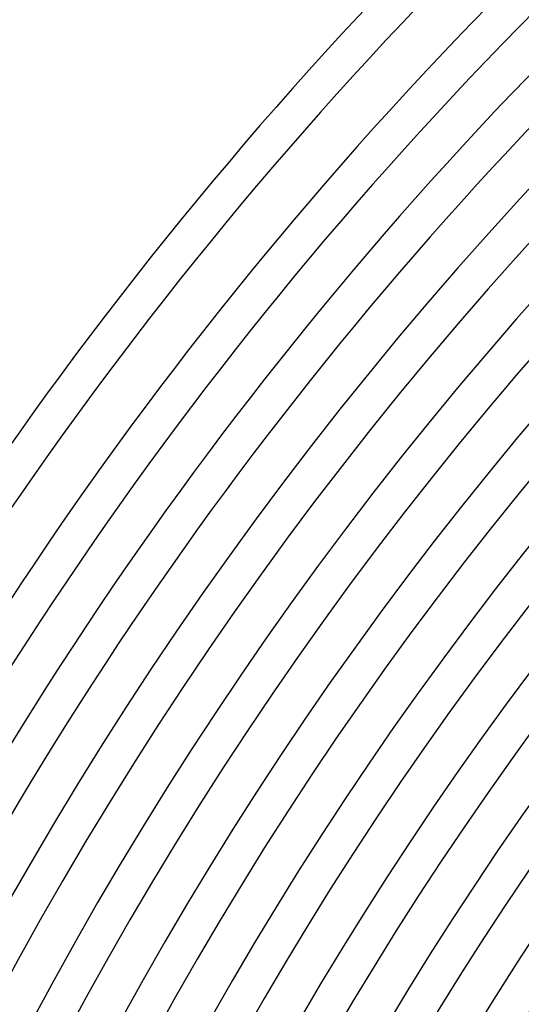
# Model space of a CAD drawing. Header units: millimetres. Extents: x -485 to 485, y -485 to 485.
# Tile 54 of 110: x -359 to -304, y 192 to 300. Entities that reach past the tile are written whole.
import ezdxf

# ---------------------------------------------------------------- set-up
doc = ezdxf.new("R2010")
doc.units = ezdxf.units.MM
doc.layers.add('THICK', color=7, linetype='Continuous')

msp = doc.modelspace()

# ---------------------------------------------------------------- linework, layer by layer
at = {"layer": 'THICK'}
for radius, start, end in [(440, 135.2604, 179.7396), (436, 135.242, 179.758), (430.5, 135.2662, 179.7338), (426.5, 135.1689, 179.8312), (422, 135.2716, 179.7284), (418, 135.1875, 179.8125), (413.5, 135.2771, 179.7229), (409.5, 135.2049, 179.7951), (405, 135.283, 179.717), (401, 135.2213, 179.7787), (396.5, 135.289, 179.711), (392.5, 135.2369, 179.763), (388, 135.2953, 179.7047), (384, 135.252, 179.748), (379.5, 135.302, 179.6981), (375.5, 135.2665, 179.7335), (371, 135.3089, 179.6911), (367, 135.2805, 179.7194), (362.5, 135.3161, 179.6839), (358.5, 135.2942, 179.7057), (354, 135.3237, 179.6763), (350, 135.3077, 179.6923), (345.5, 135.3317, 179.6683), (341.5, 135.3208, 179.6792), (337, 135.34, 179.66), (333, 135.3336, 179.6664), (328.5, 135.3488, 179.6511), (324.5, 135.3462, 179.6538), (320, 135.3581, 179.6419), (316, 135.3586, 179.6414), (311.5, 135.3679, 179.6321), (307.5, 135.3708, 179.6292)]:
    msp.add_arc((0, 0), radius, start, end, dxfattribs=at)

doc.saveas('drawing.dxf')
